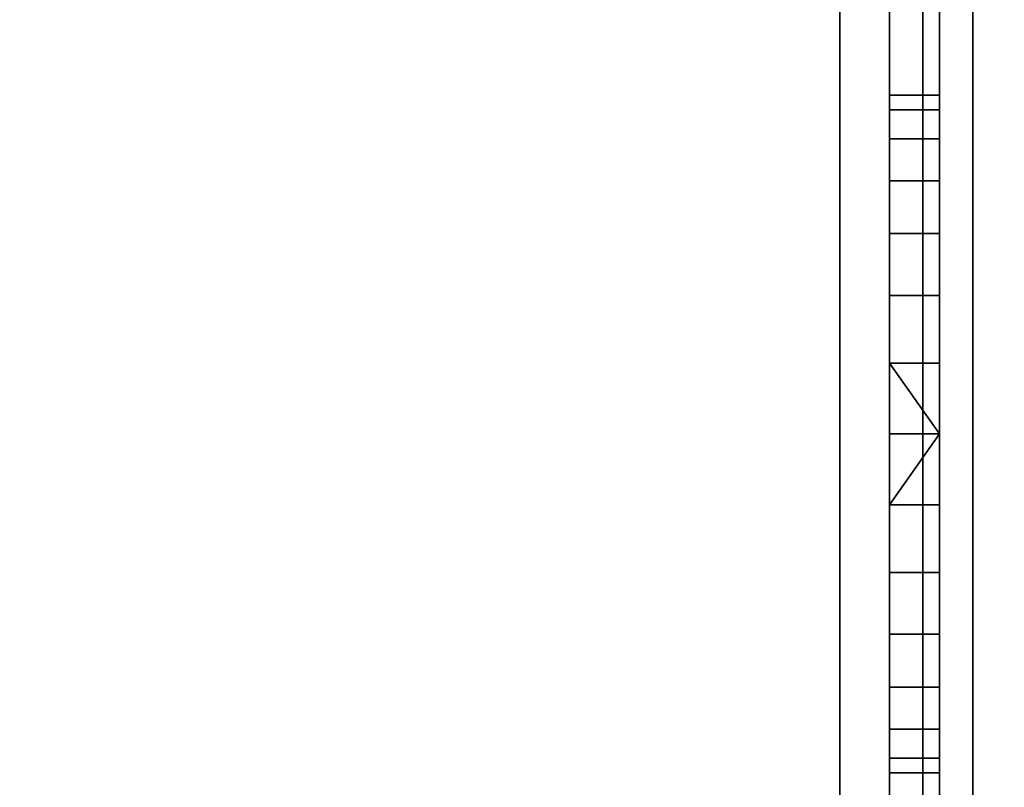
# Model space of a CAD drawing. Header units: millimetres. Extents: x -603 to 3703, y -115 to 249.
# Tile 79 of 256: x -439 to -410, y 32 to 55. Entities that reach past the tile are written whole.
import ezdxf

# ---------------------------------------------------------------- set-up
doc = ezdxf.new("R2010")
doc.units = ezdxf.units.MM
doc.layers.add('151', color=7, linetype='Continuous', true_color=0xffffff)

# ---------------------------------------------------------------- blocks, each defined once
blk = doc.blocks.new('UG_SURFACE_001')
at = {"layer": '151', "color": 252, "linetype": 'Continuous', "lineweight": 35}
for points in [[(603, -13.3, 2212.25), (603, 230.4, 2212.25), (-603, 230.4, 2212.25), (-603, -13.3, 2212.25)], [(-453, -13.3, 2062.25), (-453, 230.4, 2062.25), (453, 230.4, 2062.25), (453, -13.3, 2062.25)]]:
    blk.add_3dface(points, dxfattribs=at)
blk = doc.blocks.new('UG_SURFACE_027')
at = {"layer": '151', "color": 41, "linetype": 'Continuous', "lineweight": 35}
for points in [[(-413, 203.3, -5.75), (-403.5, 19.5, -5.75), (-418.65, 229.15, -5.75)], [(-410.5, 71, -5.75), (-418.65, 229.15, -5.75), (-403.5, 19.5, -5.75)], [(-413, 203.3, -5.75), (-408.5, 203.3, -5.75), (-401, 19.5, -5.75), (-403.5, 19.5, -5.75)], [(-408.5, 203.3, 2015.75), (-410.5, 71, 2017.75), (-403.5, 19.5, 2010.75), (-401, 19.5, 2008.25)], [(-410.5, 19, 2017.75), (-410.5, 71, 2017.75), (-410.5, 71, -5.75), (-410.5, 19, -5.75)], [(-410.5, 19, -5.75), (-410.5, 71, -5.75), (-403.5, 19.5, -5.75)], [(-403.5, 19.5, 2010.75), (-410.5, 71, 2017.75), (-410.5, 19, 2017.75)]]:
    blk.add_3dface(points, dxfattribs=at)
blk = doc.blocks.new('UG_SURFACE_034')
at = {"layer": '151', "color": 41, "linetype": 'Continuous', "lineweight": 35}
for points in [[(-410.5, 71, 2017.75), (-408.5, 203.3, 2015.75), (-401, 19.5, 2008.25), (-403.5, 19.5, 2010.75)], [(410.5, 19, 2017.75), (410.5, 71, 2017.75), (-410.5, 71, 2017.75), (-410.5, 19, 2017.75)], [(-410.5, 19, 2017.75), (-410.5, 71, 2017.75), (-403.5, 19.5, 2010.75)]]:
    blk.add_3dface(points, dxfattribs=at)
blk = doc.blocks.new('UG_SURFACE_049')
at = {"layer": '151', "color": 252, "linetype": 'Continuous', "lineweight": 35}
for points in [[(-413, 69.5, -5.75), (-413, 48.725, 703.708), (-413, 51.577, 706.875)], [(-413, 69.5, -5.75), (-413, 40.569, 701.974), (-413, 44.831, 701.974)], [(-413, 51.577, 706.875), (-413, 52.894, 710.929), (-413, 69.5, -5.75)], [(-413, 52.894, 710.929), (-413, 40.569, 1278.974), (-413, 44.831, 1278.974), (-413, 69.5, -5.75)], [(-413, 69.5, -5.75), (-413, 36.675, 703.708), (-413, 40.569, 701.974)], [(-413, 69.5, -5.75), (-413, 22.801, 73.95), (-413, 22.801, 76.45), (-413, 51.577, 129.625)], [(-413, 69.5, 2006.25), (-413, 46.869, 1298.364), (-413, 52.894, 1864.679)], [(-413, 69.5, -5.75), (-413, 44.831, 1278.974), (-413, 48.725, 1280.708)], [(-413, 44.831, 701.974), (-413, 48.725, 703.708), (-413, 69.5, -5.75)], [(-413, 51.577, 129.625), (-413, 52.894, 133.679), (-413, 69.5, -5.75)], [(-413, 69.5, 2006.25), (-413, 52.448, 1868.917), (-413, 50.317, 1872.609)], [(-413, 69.5, 2006.25), (-413, 69.5, -5.75), (-413, 52.894, 1287.929)], [(-413, 48.725, 1280.708), (-413, 51.577, 1283.875), (-413, 69.5, -5.75)], [(-413, 52.894, 133.679), (-413, 33.823, 706.875), (-413, 36.675, 703.708), (-413, 69.5, -5.75)], [(-413, 52.894, 1864.679), (-413, 52.448, 1868.917), (-413, 69.5, 2006.25)], [(-413, 69.5, 2006.25), (-413, 52.448, 1292.167), (-413, 50.317, 1295.859)], [(-413, 51.577, 1283.875), (-413, 52.894, 1287.929), (-413, 69.5, -5.75)], [(-413, 52.894, 1287.929), (-413, 52.448, 1292.167), (-413, 69.5, 2006.25)], [(-413, 50.317, 1872.609), (-413, 46.869, 1875.114), (-413, 69.5, 2006.25)], [(-413, 50.317, 1295.859), (-413, 46.869, 1298.364), (-413, 69.5, 2006.25)], [(-413, 46.869, 1875.114), (-413, 42.7, 1876), (-413, 18.08, 2006.25), (-413, 69.5, 2006.25)], [(-413, 69.5, -5.75), (-413, 22.801, 60.05), (-413, 22.801, 62.55)], [(-413, 22.801, 62.55), (-413, 22.801, 73.95), (-413, 69.5, -5.75)], [(-413, 69.5, -5.75), (-413, 18.08, -5.75), (-413, 18.08, 60.05), (-413, 22.801, 60.05)], [(-411.5, 18.08, 2006.25), (-411.5, 69.5, 2006.25), (-413, 69.5, 2006.25), (-413, 18.08, 2006.25)], [(-413, 18.08, -5.75), (-413, 69.5, -5.75), (-411.5, 69.5, -5.75), (-411.5, 18.08, -5.75)], [(-411.5, 69.5, -5.75), (-411.5, 48.725, 703.708), (-411.5, 52.448, 137.917), (-411.5, 52.894, 133.679)], [(-411.5, 69.5, 2006.25), (-411.5, 52.448, 715.167), (-411.5, 52.894, 710.929)], [(-411.5, 69.5, 2006.25), (-411.5, 52.448, 1292.167), (-411.5, 52.894, 1287.929)], [(-411.5, 69.5, -5.75), (-411.5, 48.725, 126.458), (-411.5, 44.831, 124.724)], [(-411.5, 52.894, 133.679), (-411.5, 51.577, 129.625), (-411.5, 69.5, -5.75)], [(-411.5, 69.5, 2006.25), (-411.5, 50.317, 718.859), (-411.5, 52.448, 715.167)], [(-411.5, 52.894, 710.929), (-411.5, 69.5, -5.75), (-411.5, 69.5, 2006.25)], [(-411.5, 52.894, 1287.929), (-411.5, 46.869, 721.364), (-411.5, 69.5, 2006.25)], [(-411.5, 51.577, 129.625), (-411.5, 48.725, 126.458), (-411.5, 69.5, -5.75)], [(-411.5, 52.894, 710.929), (-411.5, 51.577, 706.875), (-411.5, 69.5, -5.75)], [(-411.5, 51.577, 706.875), (-411.5, 48.725, 703.708), (-411.5, 69.5, -5.75)], [(-411.5, 69.5, 2006.25), (-411.5, 46.869, 1298.364), (-411.5, 50.317, 1295.859)], [(-411.5, 69.5, 2006.25), (-411.5, 52.448, 1868.917), (-411.5, 52.894, 1864.679)], [(-411.5, 50.317, 1295.859), (-411.5, 52.448, 1292.167), (-411.5, 69.5, 2006.25)], [(-411.5, 69.5, 2006.25), (-411.5, 22.801, 1936.45), (-411.5, 22.801, 1933.95), (-411.5, 52.448, 1868.917)], [(-411.5, 46.869, 721.364), (-411.5, 50.317, 718.859), (-411.5, 69.5, 2006.25)], [(-411.5, 44.831, 124.724), (-411.5, 42.7, 124.5), (-411.5, 18.08, -5.75), (-411.5, 69.5, -5.75)], [(-411.5, 52.894, 1864.679), (-411.5, 42.7, 1299.25), (-411.5, 46.869, 1298.364), (-411.5, 69.5, 2006.25)], [(-411.5, 69.5, 2006.25), (-411.5, 18.08, 2006.25), (-411.5, 18.08, 1936.45), (-411.5, 22.801, 1936.45)], [(-411.5, 52.894, 1864.679), (-413, 52.894, 1864.679), (-413, 51.577, 1860.625), (-411.5, 51.577, 1860.625)], [(-411.5, 52.448, 1868.917), (-413, 52.448, 1868.917), (-413, 52.894, 1864.679), (-411.5, 52.894, 1864.679)], [(-411.5, 52.894, 1287.929), (-413, 52.894, 1287.929), (-413, 51.577, 1283.875), (-411.5, 51.577, 1283.875)], [(-411.5, 52.448, 1292.167), (-413, 52.448, 1292.167), (-413, 52.894, 1287.929), (-411.5, 52.894, 1287.929)], [(-411.5, 52.894, 710.929), (-413, 52.894, 710.929), (-413, 51.577, 706.875), (-411.5, 51.577, 706.875)], [(-411.5, 52.448, 715.167), (-413, 52.448, 715.167), (-413, 52.894, 710.929), (-411.5, 52.894, 710.929)], [(-411.5, 52.894, 133.679), (-413, 52.894, 133.679), (-413, 51.577, 129.625), (-411.5, 51.577, 129.625)], [(-411.5, 52.448, 137.917), (-413, 52.448, 137.917), (-413, 52.894, 133.679), (-411.5, 52.894, 133.679)], [(-413, 52.894, 710.929), (-413, 33.823, 1283.875), (-413, 36.675, 1280.708)], [(-413, 32.506, 1287.929), (-413, 33.823, 1283.875), (-413, 52.894, 710.929), (-413, 52.448, 715.167)], [(-413, 51.577, 1860.625), (-413, 52.894, 1864.679), (-413, 46.869, 1298.364)], [(-413, 32.506, 710.929), (-413, 33.823, 706.875), (-413, 52.894, 133.679), (-413, 52.448, 137.917)], [(-413, 36.675, 1280.708), (-413, 40.569, 1278.974), (-413, 52.894, 710.929)], [(-411.5, 52.894, 1287.929), (-411.5, 42.7, 722.25), (-411.5, 46.869, 721.364)], [(-411.5, 52.894, 1287.929), (-411.5, 38.531, 721.364), (-411.5, 42.7, 722.25)], [(-411.5, 52.894, 1287.929), (-411.5, 35.083, 718.859), (-411.5, 38.531, 721.364)], [(-411.5, 52.894, 1287.929), (-411.5, 51.577, 1283.875), (-411.5, 32.506, 710.929), (-411.5, 32.952, 715.167)], [(-411.5, 32.952, 715.167), (-411.5, 35.083, 718.859), (-411.5, 52.894, 1287.929)], [(-411.5, 52.894, 1864.679), (-411.5, 32.952, 1292.167), (-411.5, 35.083, 1295.859)], [(-411.5, 32.506, 1287.929), (-411.5, 32.952, 1292.167), (-411.5, 52.894, 1864.679), (-411.5, 51.577, 1860.625)], [(-411.5, 52.894, 1864.679), (-411.5, 38.531, 1298.364), (-411.5, 42.7, 1299.25)], [(-411.5, 35.083, 1295.859), (-411.5, 38.531, 1298.364), (-411.5, 52.894, 1864.679)], [(-411.5, 50.317, 1872.609), (-413, 50.317, 1872.609), (-413, 52.448, 1868.917), (-411.5, 52.448, 1868.917)], [(-411.5, 50.317, 1295.859), (-413, 50.317, 1295.859), (-413, 52.448, 1292.167), (-411.5, 52.448, 1292.167)], [(-411.5, 50.317, 718.859), (-413, 50.317, 718.859), (-413, 52.448, 715.167), (-411.5, 52.448, 715.167)], [(-411.5, 50.317, 141.609), (-413, 50.317, 141.609), (-413, 52.448, 137.917), (-411.5, 52.448, 137.917)], [(-413, 32.506, 710.929), (-413, 52.448, 137.917), (-413, 50.317, 141.609)], [(-413, 52.448, 715.167), (-413, 50.317, 718.859), (-413, 32.506, 1287.929)], [(-411.5, 50.317, 141.609), (-411.5, 52.448, 137.917), (-411.5, 48.725, 703.708)], [(-411.5, 50.317, 1872.609), (-411.5, 52.448, 1868.917), (-411.5, 22.801, 1933.95)], [(-411.5, 51.577, 1860.625), (-413, 51.577, 1860.625), (-413, 48.725, 1857.458), (-411.5, 48.725, 1857.458)], [(-411.5, 51.577, 1283.875), (-413, 51.577, 1283.875), (-413, 48.725, 1280.708), (-411.5, 48.725, 1280.708)], [(-411.5, 51.577, 706.875), (-413, 51.577, 706.875), (-413, 48.725, 703.708), (-411.5, 48.725, 703.708)], [(-411.5, 51.577, 129.625), (-413, 51.577, 129.625), (-413, 48.725, 126.458), (-411.5, 48.725, 126.458)], [(-413, 48.725, 1857.458), (-413, 51.577, 1860.625), (-413, 46.869, 1298.364)], [(-413, 48.725, 126.458), (-413, 51.577, 129.625), (-413, 22.801, 76.45)], [(-411.5, 32.506, 1287.929), (-411.5, 51.577, 1860.625), (-411.5, 48.725, 1857.458)], [(-411.5, 32.506, 710.929), (-411.5, 51.577, 1283.875), (-411.5, 48.725, 1280.708)], [(-411.5, 46.869, 1875.114), (-413, 46.869, 1875.114), (-413, 50.317, 1872.609), (-411.5, 50.317, 1872.609)], [(-411.5, 46.869, 1298.364), (-413, 46.869, 1298.364), (-413, 50.317, 1295.859), (-411.5, 50.317, 1295.859)], [(-411.5, 46.869, 721.364), (-413, 46.869, 721.364), (-413, 50.317, 718.859), (-411.5, 50.317, 718.859)], [(-411.5, 46.869, 144.114), (-413, 46.869, 144.114), (-413, 50.317, 141.609), (-411.5, 50.317, 141.609)], [(-413, 50.317, 141.609), (-413, 46.869, 144.114), (-413, 32.506, 710.929)], [(-413, 32.506, 1287.929), (-413, 50.317, 718.859), (-413, 46.869, 721.364)], [(-411.5, 46.869, 144.114), (-411.5, 50.317, 141.609), (-411.5, 48.725, 703.708)], [(-411.5, 50.317, 1872.609), (-411.5, 22.801, 1933.95), (-411.5, 22.801, 1922.55)], [(-411.5, 22.801, 1922.55), (-411.5, 22.801, 1920.05), (-411.5, 50.317, 1872.609)], [(-411.5, 46.869, 1875.114), (-411.5, 50.317, 1872.609), (-411.5, 22.801, 1920.05)], [(-411.5, 48.725, 1857.458), (-413, 48.725, 1857.458), (-413, 44.831, 1855.724), (-411.5, 44.831, 1855.724)], [(-411.5, 48.725, 1280.708), (-413, 48.725, 1280.708), (-413, 44.831, 1278.974), (-411.5, 44.831, 1278.974)], [(-411.5, 48.725, 703.708), (-413, 48.725, 703.708), (-413, 44.831, 701.974), (-411.5, 44.831, 701.974)], [(-411.5, 48.725, 126.458), (-413, 48.725, 126.458), (-413, 44.831, 124.724), (-411.5, 44.831, 124.724)], [(-413, 46.869, 1298.364), (-413, 44.831, 1855.724), (-413, 48.725, 1857.458)], [(-413, 44.831, 124.724), (-413, 48.725, 126.458), (-413, 22.801, 76.45)], [(-411.5, 46.869, 144.114), (-411.5, 48.725, 703.708), (-411.5, 44.831, 701.974)], [(-411.5, 48.725, 1857.458), (-411.5, 44.831, 1855.724), (-411.5, 32.506, 1287.929)], [(-411.5, 48.725, 1280.708), (-411.5, 44.831, 1278.974), (-411.5, 32.506, 710.929)], [(-411.5, 42.7, 1876), (-413, 42.7, 1876), (-413, 46.869, 1875.114), (-411.5, 46.869, 1875.114)], [(-411.5, 42.7, 1299.25), (-413, 42.7, 1299.25), (-413, 46.869, 1298.364), (-411.5, 46.869, 1298.364)], [(-411.5, 42.7, 722.25), (-413, 42.7, 722.25), (-413, 46.869, 721.364), (-411.5, 46.869, 721.364)], [(-411.5, 42.7, 145), (-413, 42.7, 145), (-413, 46.869, 144.114), (-411.5, 46.869, 144.114)], [(-413, 46.869, 144.114), (-413, 42.7, 145), (-413, 32.506, 710.929)], [(-413, 46.869, 721.364), (-413, 42.7, 722.25), (-413, 32.506, 1287.929)], [(-413, 40.569, 1855.724), (-413, 44.831, 1855.724), (-413, 46.869, 1298.364), (-413, 42.7, 1299.25)], [(-411.5, 44.831, 701.974), (-411.5, 42.7, 701.75), (-411.5, 42.7, 145), (-411.5, 46.869, 144.114)], [(-411.5, 42.7, 1876), (-411.5, 46.869, 1875.114), (-411.5, 22.801, 1920.05)], [(-413, 44.831, 1855.724), (-413, 40.569, 1855.724), (-411.5, 42.7, 1855.5)], [(-411.5, 42.7, 1855.5), (-411.5, 44.831, 1855.724), (-413, 44.831, 1855.724)], [(-413, 44.831, 1278.974), (-413, 40.569, 1278.974), (-411.5, 42.7, 1278.75)], [(-411.5, 42.7, 1278.75), (-411.5, 44.831, 1278.974), (-413, 44.831, 1278.974)], [(-413, 44.831, 701.974), (-413, 40.569, 701.974), (-411.5, 42.7, 701.75)], [(-411.5, 42.7, 701.75), (-411.5, 44.831, 701.974), (-413, 44.831, 701.974)], [(-413, 44.831, 124.724), (-413, 40.569, 124.724), (-411.5, 42.7, 124.5)], [(-411.5, 42.7, 124.5), (-411.5, 44.831, 124.724), (-413, 44.831, 124.724)], [(-413, 22.801, 76.45), (-413, 40.569, 124.724), (-413, 44.831, 124.724)], [(-411.5, 44.831, 1855.724), (-411.5, 42.7, 1855.5), (-411.5, 32.506, 1287.929)], [(-411.5, 44.831, 1278.974), (-411.5, 42.7, 1278.75), (-411.5, 32.506, 710.929)], [(-413, 40.569, 1855.724), (-411.5, 40.569, 1855.724), (-411.5, 42.7, 1855.5)], [(-411.5, 38.531, 1875.114), (-413, 38.531, 1875.114), (-413, 42.7, 1876), (-411.5, 42.7, 1876)], [(-413, 40.569, 1278.974), (-411.5, 40.569, 1278.974), (-411.5, 42.7, 1278.75)], [(-411.5, 38.531, 1298.364), (-413, 38.531, 1298.364), (-413, 42.7, 1299.25), (-411.5, 42.7, 1299.25)], [(-413, 40.569, 701.974), (-411.5, 40.569, 701.974), (-411.5, 42.7, 701.75)], [(-411.5, 38.531, 721.364), (-413, 38.531, 721.364), (-413, 42.7, 722.25), (-411.5, 42.7, 722.25)], [(-413, 40.569, 124.724), (-411.5, 40.569, 124.724), (-411.5, 42.7, 124.5)], [(-411.5, 38.531, 144.114), (-413, 38.531, 144.114), (-413, 42.7, 145), (-411.5, 42.7, 145)], [(-413, 42.7, 1876), (-413, 22.801, 1920.05), (-413, 22.801, 1922.55)], [(-413, 18.08, 1920.05), (-413, 22.801, 1920.05), (-413, 42.7, 1876), (-413, 38.531, 1875.114)], [(-413, 42.7, 1299.25), (-413, 32.506, 1864.679), (-413, 33.823, 1860.625)], [(-413, 42.7, 1876), (-413, 22.801, 1933.95), (-413, 22.801, 1936.45)], [(-413, 22.801, 1922.55), (-413, 22.801, 1933.95), (-413, 42.7, 1876)], [(-413, 32.506, 1864.679), (-413, 42.7, 1299.25), (-413, 22.801, 1623.95), (-413, 22.801, 1626.45)], [(-413, 42.7, 1299.25), (-413, 22.801, 1610.05), (-413, 22.801, 1612.55)], [(-413, 42.7, 1299.25), (-413, 38.531, 1298.364), (-413, 22.801, 1313.95), (-413, 22.801, 1316.45)], [(-413, 33.823, 1860.625), (-413, 36.675, 1857.458), (-413, 42.7, 1299.25)], [(-413, 36.675, 1857.458), (-413, 40.569, 1855.724), (-413, 42.7, 1299.25)], [(-413, 22.801, 1936.45), (-413, 18.08, 2006.25), (-413, 42.7, 1876)], [(-413, 22.801, 1612.55), (-413, 22.801, 1623.95), (-413, 42.7, 1299.25)], [(-413, 22.801, 1316.45), (-413, 22.801, 1610.05), (-413, 42.7, 1299.25)], [(-413, 18.08, 990.05), (-413, 22.801, 990.05), (-413, 42.7, 722.25), (-413, 38.531, 721.364)], [(-413, 32.506, 1287.929), (-413, 42.7, 722.25), (-413, 22.801, 1003.95), (-413, 22.801, 1006.45)], [(-413, 42.7, 722.25), (-413, 22.801, 990.05), (-413, 22.801, 992.55)], [(-413, 18.08, 370.05), (-413, 22.801, 370.05), (-413, 42.7, 145), (-413, 38.531, 144.114)], [(-413, 22.801, 992.55), (-413, 22.801, 1003.95), (-413, 42.7, 722.25)], [(-413, 32.506, 710.929), (-413, 42.7, 145), (-413, 22.801, 693.95), (-413, 22.801, 696.45)], [(-413, 42.7, 145), (-413, 22.801, 680.05), (-413, 22.801, 682.55)], [(-413, 42.7, 145), (-413, 22.801, 383.95), (-413, 22.801, 386.45)], [(-413, 22.801, 682.55), (-413, 22.801, 693.95), (-413, 42.7, 145)], [(-413, 22.801, 386.45), (-413, 22.801, 680.05), (-413, 42.7, 145)], [(-413, 42.7, 145), (-413, 22.801, 370.05), (-413, 22.801, 372.55)], [(-413, 22.801, 372.55), (-413, 22.801, 383.95), (-413, 42.7, 145)], [(-411.5, 42.7, 1855.5), (-411.5, 40.569, 1855.724), (-411.5, 22.801, 1626.45), (-411.5, 22.801, 1623.95)], [(-411.5, 22.801, 1623.95), (-411.5, 32.506, 1287.929), (-411.5, 42.7, 1855.5)], [(-411.5, 22.801, 76.45), (-411.5, 42.7, 124.5), (-411.5, 40.569, 124.724)], [(-411.5, 42.7, 1278.75), (-411.5, 18.08, 1123.39), (-411.5, 18.08, 1063.67)], [(-411.5, 22.801, 693.95), (-411.5, 32.506, 133.679), (-411.5, 42.7, 701.75), (-411.5, 40.569, 701.974)], [(-411.5, 42.7, 1278.75), (-411.5, 40.569, 1278.974), (-411.5, 18.08, 1183.11), (-411.5, 18.08, 1123.39)], [(-411.5, 18.08, 1063.67), (-411.5, 18.08, 1006.45), (-411.5, 22.801, 1006.45), (-411.5, 42.7, 1278.75)], [(-411.5, 42.7, 701.75), (-411.5, 32.952, 137.917), (-411.5, 35.083, 141.609)], [(-411.5, 22.801, 76.45), (-411.5, 22.801, 73.95), (-411.5, 42.7, 124.5)], [(-411.5, 22.801, 1920.05), (-411.5, 38.531, 1875.114), (-411.5, 42.7, 1876)], [(-411.5, 42.7, 701.75), (-411.5, 32.506, 133.679), (-411.5, 32.952, 137.917)], [(-411.5, 35.083, 141.609), (-411.5, 38.531, 144.114), (-411.5, 42.7, 701.75)], [(-411.5, 38.531, 144.114), (-411.5, 42.7, 145), (-411.5, 42.7, 701.75)], [(-411.5, 22.801, 1006.45), (-411.5, 22.801, 1003.95), (-411.5, 32.506, 710.929), (-411.5, 42.7, 1278.75)], [(-411.5, 42.7, 124.5), (-411.5, 22.801, 62.55), (-411.5, 22.801, 60.05)], [(-411.5, 22.801, 60.05), (-411.5, 18.08, -5.75), (-411.5, 42.7, 124.5)], [(-411.5, 22.801, 62.55), (-411.5, 42.7, 124.5), (-411.5, 22.801, 73.95)], [(-411.5, 40.569, 1855.724), (-413, 40.569, 1855.724), (-413, 36.675, 1857.458), (-411.5, 36.675, 1857.458)], [(-411.5, 40.569, 1278.974), (-413, 40.569, 1278.974), (-413, 36.675, 1280.708), (-411.5, 36.675, 1280.708)], [(-411.5, 40.569, 701.974), (-413, 40.569, 701.974), (-413, 36.675, 703.708), (-411.5, 36.675, 703.708)], [(-411.5, 40.569, 124.724), (-413, 40.569, 124.724), (-413, 36.675, 126.458), (-411.5, 36.675, 126.458)], [(-413, 22.801, 76.45), (-413, 18.08, 76.45), (-413, 36.675, 126.458), (-413, 40.569, 124.724)], [(-411.5, 40.569, 1855.724), (-411.5, 36.675, 1857.458), (-411.5, 22.801, 1626.45)], [(-411.5, 40.569, 124.724), (-411.5, 36.675, 126.458), (-411.5, 18.08, 76.45), (-411.5, 22.801, 76.45)], [(-411.5, 40.569, 701.974), (-411.5, 36.675, 703.708), (-411.5, 22.801, 693.95)], [(-411.5, 40.569, 1278.974), (-411.5, 36.675, 1280.708), (-411.5, 18.08, 1242.83), (-411.5, 18.08, 1183.11)], [(-411.5, 35.083, 1872.609), (-413, 35.083, 1872.609), (-413, 38.531, 1875.114), (-411.5, 38.531, 1875.114)], [(-411.5, 35.083, 1295.859), (-413, 35.083, 1295.859), (-413, 38.531, 1298.364), (-411.5, 38.531, 1298.364)], [(-411.5, 35.083, 718.859), (-413, 35.083, 718.859), (-413, 38.531, 721.364), (-411.5, 38.531, 721.364)], [(-411.5, 35.083, 141.609), (-413, 35.083, 141.609), (-413, 38.531, 144.114), (-411.5, 38.531, 144.114)], [(-413, 18.08, 1920.05), (-413, 38.531, 1875.114), (-413, 35.083, 1872.609)], [(-413, 22.801, 1302.55), (-413, 22.801, 1313.95), (-413, 38.531, 1298.364), (-413, 35.083, 1295.859)], [(-413, 18.08, 370.05), (-413, 38.531, 144.114), (-413, 35.083, 141.609)], [(-413, 38.531, 721.364), (-413, 35.083, 718.859), (-413, 18.08, 990.05)], [(-411.5, 35.083, 1872.609), (-411.5, 38.531, 1875.114), (-411.5, 22.801, 1920.05)], [(-411.5, 36.675, 1857.458), (-413, 36.675, 1857.458), (-413, 33.823, 1860.625), (-411.5, 33.823, 1860.625)], [(-411.5, 36.675, 1280.708), (-413, 36.675, 1280.708), (-413, 33.823, 1283.875), (-411.5, 33.823, 1283.875)], [(-411.5, 36.675, 703.708), (-413, 36.675, 703.708), (-413, 33.823, 706.875), (-411.5, 33.823, 706.875)], [(-411.5, 36.675, 126.458), (-413, 36.675, 126.458), (-413, 33.823, 129.625), (-411.5, 33.823, 129.625)], [(-413, 33.823, 129.625), (-413, 36.675, 126.458), (-413, 18.08, 76.45)], [(-411.5, 18.08, 76.45), (-411.5, 36.675, 126.458), (-411.5, 33.823, 129.625)], [(-411.5, 36.675, 1857.458), (-411.5, 33.823, 1860.625), (-411.5, 22.801, 1626.45)], [(-411.5, 18.08, 1242.83), (-411.5, 36.675, 1280.708), (-411.5, 33.823, 1283.875)], [(-411.5, 36.675, 703.708), (-411.5, 33.823, 706.875), (-411.5, 22.801, 696.45), (-411.5, 22.801, 693.95)], [(-411.5, 32.952, 1868.917), (-413, 32.952, 1868.917), (-413, 35.083, 1872.609), (-411.5, 35.083, 1872.609)], [(-411.5, 32.952, 1292.167), (-413, 32.952, 1292.167), (-413, 35.083, 1295.859), (-411.5, 35.083, 1295.859)], [(-411.5, 32.952, 715.167), (-413, 32.952, 715.167), (-413, 35.083, 718.859), (-411.5, 35.083, 718.859)], [(-411.5, 32.952, 137.917), (-413, 32.952, 137.917), (-413, 35.083, 141.609), (-411.5, 35.083, 141.609)], [(-413, 35.083, 1872.609), (-413, 32.952, 1868.917), (-413, 18.08, 1920.05)], [(-413, 35.083, 1295.859), (-413, 32.952, 1292.167), (-413, 22.801, 1300.05), (-413, 22.801, 1302.55)], [(-413, 18.08, 990.05), (-413, 35.083, 718.859), (-413, 32.952, 715.167)], [(-413, 35.083, 141.609), (-413, 32.952, 137.917), (-413, 18.08, 370.05)], [(-411.5, 22.801, 1920.05), (-411.5, 32.952, 1868.917), (-411.5, 35.083, 1872.609)], [(-411.5, 33.823, 1860.625), (-413, 33.823, 1860.625), (-413, 32.506, 1864.679), (-411.5, 32.506, 1864.679)], [(-411.5, 33.823, 1283.875), (-413, 33.823, 1283.875), (-413, 32.506, 1287.929), (-411.5, 32.506, 1287.929)], [(-411.5, 33.823, 706.875), (-413, 33.823, 706.875), (-413, 32.506, 710.929), (-411.5, 32.506, 710.929)], [(-411.5, 33.823, 129.625), (-413, 33.823, 129.625), (-413, 32.506, 133.679), (-411.5, 32.506, 133.679)], [(-413, 18.08, 76.45), (-413, 32.506, 133.679), (-413, 33.823, 129.625)], [(-411.5, 18.08, 133.67), (-411.5, 18.08, 76.45), (-411.5, 33.823, 129.625), (-411.5, 32.506, 133.679)], [(-411.5, 18.08, 696.45), (-411.5, 22.801, 696.45), (-411.5, 33.823, 706.875), (-411.5, 32.506, 710.929)], [(-411.5, 33.823, 1860.625), (-411.5, 32.506, 1864.679), (-411.5, 22.801, 1626.45)], [(-411.5, 33.823, 1283.875), (-411.5, 22.801, 1300.05), (-411.5, 18.08, 1300.05), (-411.5, 18.08, 1242.83)], [(-411.5, 33.823, 1283.875), (-411.5, 22.801, 1313.95), (-411.5, 22.801, 1302.55)], [(-411.5, 22.801, 1313.95), (-411.5, 33.823, 1283.875), (-411.5, 32.506, 1287.929)], [(-411.5, 22.801, 1302.55), (-411.5, 22.801, 1300.05), (-411.5, 33.823, 1283.875)], [(-411.5, 32.506, 1864.679), (-413, 32.506, 1864.679), (-413, 32.952, 1868.917), (-411.5, 32.952, 1868.917)], [(-411.5, 32.506, 1287.929), (-413, 32.506, 1287.929), (-413, 32.952, 1292.167), (-411.5, 32.952, 1292.167)], [(-411.5, 32.506, 710.929), (-413, 32.506, 710.929), (-413, 32.952, 715.167), (-411.5, 32.952, 715.167)], [(-411.5, 32.506, 133.679), (-413, 32.506, 133.679), (-413, 32.952, 137.917), (-411.5, 32.952, 137.917)], [(-413, 18.08, 1920.05), (-413, 32.952, 1868.917), (-413, 32.506, 1864.679)], [(-413, 32.952, 1292.167), (-413, 32.506, 1287.929), (-413, 22.801, 1300.05)], [(-413, 22.801, 696.45), (-413, 32.952, 715.167), (-413, 32.506, 710.929)], [(-413, 18.08, 76.45), (-413, 18.08, 370.05), (-413, 32.952, 137.917), (-413, 32.506, 133.679)], [(-413, 32.952, 715.167), (-413, 22.801, 696.45), (-413, 18.08, 696.45), (-413, 18.08, 990.05)], [(-411.5, 32.506, 1864.679), (-411.5, 32.952, 1868.917), (-411.5, 22.801, 1920.05)], [(-413, 32.506, 1864.679), (-413, 22.801, 1626.45), (-413, 18.08, 1626.45), (-413, 18.08, 1920.05)], [(-413, 18.08, 1300.05), (-413, 22.801, 1300.05), (-413, 32.506, 1287.929)], [(-413, 32.506, 1287.929), (-413, 22.801, 1006.45), (-413, 18.08, 1006.45), (-413, 18.08, 1300.05)], [(-411.5, 32.506, 133.679), (-411.5, 22.801, 383.95), (-411.5, 22.801, 372.55)], [(-411.5, 22.801, 372.55), (-411.5, 22.801, 370.05), (-411.5, 32.506, 133.679)], [(-411.5, 22.801, 370.05), (-411.5, 18.08, 133.67), (-411.5, 32.506, 133.679)], [(-411.5, 32.506, 710.929), (-411.5, 22.801, 1003.95), (-411.5, 22.801, 992.55)], [(-411.5, 22.801, 992.55), (-411.5, 22.801, 990.05), (-411.5, 32.506, 710.929)], [(-411.5, 22.801, 990.05), (-411.5, 18.08, 753.67), (-411.5, 32.506, 710.929)], [(-411.5, 18.08, 753.67), (-411.5, 18.08, 696.45), (-411.5, 32.506, 710.929)], [(-411.5, 32.506, 133.679), (-411.5, 22.801, 682.55), (-411.5, 22.801, 680.05)], [(-411.5, 32.506, 133.679), (-411.5, 22.801, 693.95), (-411.5, 22.801, 682.55)], [(-411.5, 22.801, 680.05), (-411.5, 22.801, 386.45), (-411.5, 32.506, 133.679)], [(-411.5, 22.801, 386.45), (-411.5, 22.801, 383.95), (-411.5, 32.506, 133.679)], [(-411.5, 32.506, 1287.929), (-411.5, 22.801, 1612.55), (-411.5, 22.801, 1610.05)], [(-411.5, 22.801, 1920.05), (-411.5, 22.801, 1626.45), (-411.5, 32.506, 1864.679)], [(-411.5, 32.506, 1287.929), (-411.5, 22.801, 1623.95), (-411.5, 22.801, 1612.55)], [(-411.5, 22.801, 1610.05), (-411.5, 22.801, 1316.45), (-411.5, 32.506, 1287.929)], [(-411.5, 22.801, 1316.45), (-411.5, 22.801, 1313.95), (-411.5, 32.506, 1287.929)]]:
    blk.add_3dface(points, dxfattribs=at)
blk = doc.blocks.new('UG_SURFACE_050')
at = {"layer": '151', "color": 252, "linetype": 'Continuous', "lineweight": 35}
for points in [[(-412, 69.5, 2020.25), (-125.7, 22.801, 2020.25), (-123.2, 22.801, 2020.25)], [(-412, 69.5, 2020.25), (-344.3, 22.801, 2020.25), (-125.7, 22.801, 2020.25)], [(-412, 69.5, 2020.25), (-346.8, 22.801, 2020.25), (-344.3, 22.801, 2020.25)], [(-412, 69.5, 2020.25), (-358.2, 22.801, 2020.25), (-346.8, 22.801, 2020.25)], [(-412, 69.5, 2020.25), (-360.7, 22.801, 2020.25), (-358.2, 22.801, 2020.25)], [(-412, 69.5, 2020.25), (-111.8, 22.801, 2020.25), (-109.3, 22.801, 2020.25)], [(-123.2, 22.801, 2020.25), (-111.8, 22.801, 2020.25), (-412, 69.5, 2020.25)], [(-109.3, 22.801, 2020.25), (109.3, 22.801, 2020.25), (-412, 69.5, 2020.25)], [(412, 69.5, 2020.25), (-412, 69.5, 2020.25), (109.3, 22.801, 2020.25), (111.8, 22.801, 2020.25)], [(-412, 69.5, 2020.25), (-412, 18.08, 2020.25), (-360.7, 18.08, 2020.25), (-360.7, 22.801, 2020.25)], [(-412, 69.5, 2018.75), (-346.8, 22.801, 2018.75), (-358.2, 22.801, 2018.75)], [(-412, 69.5, 2018.75), (-125.7, 22.801, 2018.75), (-344.3, 22.801, 2018.75)], [(-412, 69.5, 2018.75), (125.7, 22.801, 2018.75), (123.2, 22.801, 2018.75)], [(-412, 69.5, 2018.75), (346.8, 22.801, 2018.75), (344.3, 22.801, 2018.75)], [(-344.3, 22.801, 2018.75), (-346.8, 22.801, 2018.75), (-412, 69.5, 2018.75)], [(123.2, 22.801, 2018.75), (111.8, 22.801, 2018.75), (-412, 69.5, 2018.75)], [(111.8, 22.801, 2018.75), (109.3, 22.801, 2018.75), (-412, 69.5, 2018.75)], [(-412, 69.5, 2018.75), (358.2, 22.801, 2018.75), (346.8, 22.801, 2018.75)], [(344.3, 22.801, 2018.75), (125.7, 22.801, 2018.75), (-412, 69.5, 2018.75)], [(-358.2, 22.801, 2018.75), (-360.7, 22.801, 2018.75), (-412, 69.5, 2018.75)], [(-412, 69.5, 2018.75), (-111.8, 22.801, 2018.75), (-123.2, 22.801, 2018.75)], [(-123.2, 22.801, 2018.75), (-125.7, 22.801, 2018.75), (-412, 69.5, 2018.75)], [(-412, 69.5, 2018.75), (109.3, 22.801, 2018.75), (-109.3, 22.801, 2018.75)], [(-109.3, 22.801, 2018.75), (-111.8, 22.801, 2018.75), (-412, 69.5, 2018.75)], [(-412, 69.5, 2018.75), (412, 69.5, 2018.75), (360.7, 22.801, 2018.75), (358.2, 22.801, 2018.75)], [(-360.7, 22.801, 2018.75), (-360.7, 18.08, 2018.75), (-412, 18.08, 2018.75), (-412, 69.5, 2018.75)], [(-412, 18.08, 2020.25), (-412, 69.5, 2020.25), (-412, 69.5, 2018.75), (-412, 18.08, 2018.75)]]:
    blk.add_3dface(points, dxfattribs=at)
blk = doc.blocks.new('UG_SURFACE_072')
at = {"layer": '151', "color": 252, "linetype": 'Continuous', "lineweight": 35}
for points in [[(-414.5, 62.62, 2021.75), (-414.5, 62.62, -7.75), (-414.5, -30.22, -7.75), (-414.5, -30.22, 2021.75)], [(-413, -30.22, 2020.25), (-413, 62.62, 2020.25), (-414.5, 62.62, 2021.75), (-414.5, -30.22, 2021.75)], [(-414.5, -30.22, -7.75), (-414.5, 62.62, -7.75), (-413, 62.62, -7.75), (-413, -30.22, -7.75)], [(-413, 62.62, 2020.25), (-413, -30.22, 2020.25), (-413, -30.22, -7.75), (-413, 62.62, -7.75)]]:
    blk.add_3dface(points, dxfattribs=at)
blk = doc.blocks.new('UG_SURFACE_073')
at = {"layer": '151', "color": 252, "linetype": 'Continuous', "lineweight": 35}
for points in [[(-414.5, 62.62, 2021.75), (-414.5, 62.62, -7.75), (-414.5, -30.22, -7.75), (-414.5, -30.22, 2021.75)], [(-413, -30.22, 2020.25), (-413, 62.62, 2020.25), (-414.5, 62.62, 2021.75), (-414.5, -30.22, 2021.75)], [(-414.5, -30.22, -7.75), (-414.5, 62.62, -7.75), (-413, 62.62, -7.75), (-413, -30.22, -7.75)], [(-413, 62.62, 2020.25), (-413, -30.22, 2020.25), (-413, -30.22, -7.75), (-413, 62.62, -7.75)]]:
    blk.add_3dface(points, dxfattribs=at)
blk = doc.blocks.new('UG_SURFACE_074')
at = {"layer": '151', "color": 252, "linetype": 'Continuous', "lineweight": 35}
for points in [[(-414.5, -30.22, 2021.75), (414.5, -30.22, 2021.75), (414.5, 62.62, 2021.75), (-414.5, 62.62, 2021.75)], [(-413, 62.62, 2020.25), (-413, -30.22, 2020.25), (-414.5, -30.22, 2021.75), (-414.5, 62.62, 2021.75)], [(-413, -30.22, 2020.25), (-413, 62.62, 2020.25), (413, 62.62, 2020.25), (413, -30.22, 2020.25)]]:
    blk.add_3dface(points, dxfattribs=at)

msp = doc.modelspace()

# ---------------------------------------------------------------- linework, layer by layer
at = {"layer": '151', "color": 252, "linetype": 'Continuous', "lineweight": -3, "true_color": 0x939598}
for p, q in [((-410.5, 71, 2017.75), (-410.5, 19, 2017.75)), ((-410.5, 19, -5.75), (-410.5, 71, -5.75)), ((-410.5, 71, 2017.75), (-410.5, 19, 2017.75)), ((-413, 69.5, -5.75), (-413, 18.08, -5.75)), ((-413, 69.5, 2006.25), (-413, 18.08, 2006.25)), ((-412, 69.5, 2018.75), (-412, 18.08, 2018.75)), ((-412, 69.5, 2020.25), (-412, 18.08, 2020.25)), ((-411.5, 69.5, 2006.25), (-411.5, 18.08, 2006.25)), ((-411.5, 69.5, -5.75), (-411.5, 18.08, -5.75)), ((-414.5, -30.22, 2021.75), (-414.5, 62.62, 2021.75)), ((-414.5, 62.62, -7.75), (-414.5, -30.22, -7.75)), ((-414.5, 62.62, -7.75), (-414.5, -30.22, -7.75)), ((-414.5, -30.22, 2021.75), (-414.5, 62.62, 2021.75)), ((-414.5, -30.22, 2021.75), (-414.5, 62.62, 2021.75)), ((-413, 62.62, -7.75), (-413, -30.22, -7.75)), ((-413, -30.22, 2020.25), (-413, 62.62, 2020.25)), ((-413, -30.22, 2020.25), (-413, 62.62, 2020.25)), ((-413, 62.62, -7.75), (-413, -30.22, -7.75)), ((-413, -30.22, 2020.25), (-413, 62.62, 2020.25))]:
    msp.add_line(p, q, dxfattribs=at)
at = {"layer": '151', "color": 252, "linetype": 'Continuous', "lineweight": -3, "true_color": 0x939598, "extrusion": (1, 0, 0)}
for centre in [(42.7, 1865.75, -413), (42.7, 1289, -413), (42.7, 712, -413), (42.7, 134.75, -413)]:
    msp.add_circle(centre, 10.25, dxfattribs=at)
at = {"layer": '151', "color": 252, "linetype": 'Continuous', "lineweight": -3, "true_color": 0x939598, "extrusion": (-1, 0, 0)}
for centre in [(-42.7, 1289, 411.5), (-42.7, 712, 411.5), (-42.7, 134.75, 411.5), (-42.7, 1865.75, 411.5)]:
    msp.add_circle(centre, 10.25, dxfattribs=at)

# ---------------------------------------------------------------- block references
at = {"layer": '151', "color": 252, "linetype": 'Continuous', "lineweight": -3, "true_color": 0x939598}
for name in ['UG_SURFACE_001', 'UG_SURFACE_027', 'UG_SURFACE_034', 'UG_SURFACE_072', 'UG_SURFACE_073', 'UG_SURFACE_074', 'UG_SURFACE_049', 'UG_SURFACE_050']:
    msp.add_blockref(name, (0, 0), dxfattribs=at)

doc.saveas('drawing.dxf')
